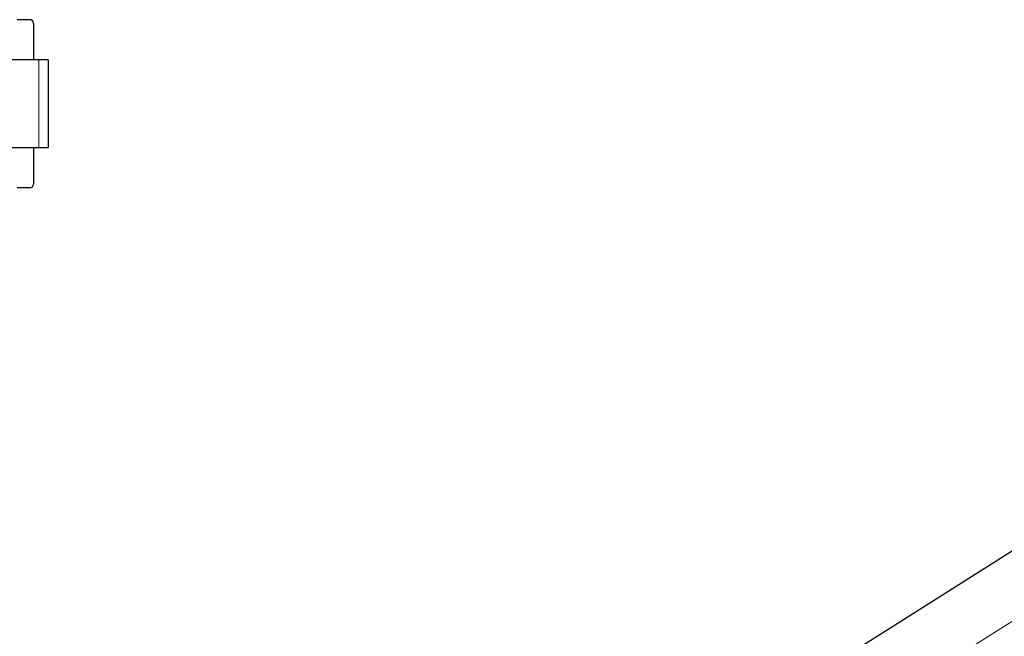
# Model space of a CAD drawing. Header units: millimetres. Extents: x 5 to 418, y 2 to 292.
# Tile 9 of 12: x 266 to 335, y 105 to 148. Entities that reach past the tile are written whole.
import ezdxf

# ---------------------------------------------------------------- set-up
doc = ezdxf.new("R2010")
doc.units = ezdxf.units.MM

msp = doc.modelspace()

# ---------------------------------------------------------------- linework, layer by layer
at = {"color": 7, "linetype": 'Continuous', "lineweight": 25}
for p, q in [((266.854, 147.82), (265.972, 147.82)), ((267.108, 147.566), (267.108, 145.026)), ((267.489, 145.026), (263.552, 145.026)), ((268.124, 145.026), (267.489, 145.026)), ((268.124, 145.026), (268.124, 138.93)), ((263.552, 138.93), (267.489, 138.93)), ((267.108, 138.93), (267.108, 136.39)), ((267.489, 138.93), (268.124, 138.93)), ((266.854, 136.136), (265.972, 136.136)), ((361.911, 127.803), (302.181, 90.077))]:
    msp.add_line(p, q, dxfattribs=at)
at = {"color": 7, "linetype": 'Continuous', "lineweight": 18}
for p, q in [((267.489, 138.93), (267.489, 145.026)), ((365.116, 124.949), (304.753, 86.823))]:
    msp.add_line(p, q, dxfattribs=at)
at = {"color": 7, "linetype": 'Continuous', "lineweight": 25}
for centre, start, end in [((266.854, 147.566), 359.99963, 89.99995), ((266.854, 136.39), 270.00005, 0.00037)]:
    msp.add_arc(centre, 0.254, start, end, dxfattribs=at)

doc.saveas('drawing.dxf')
